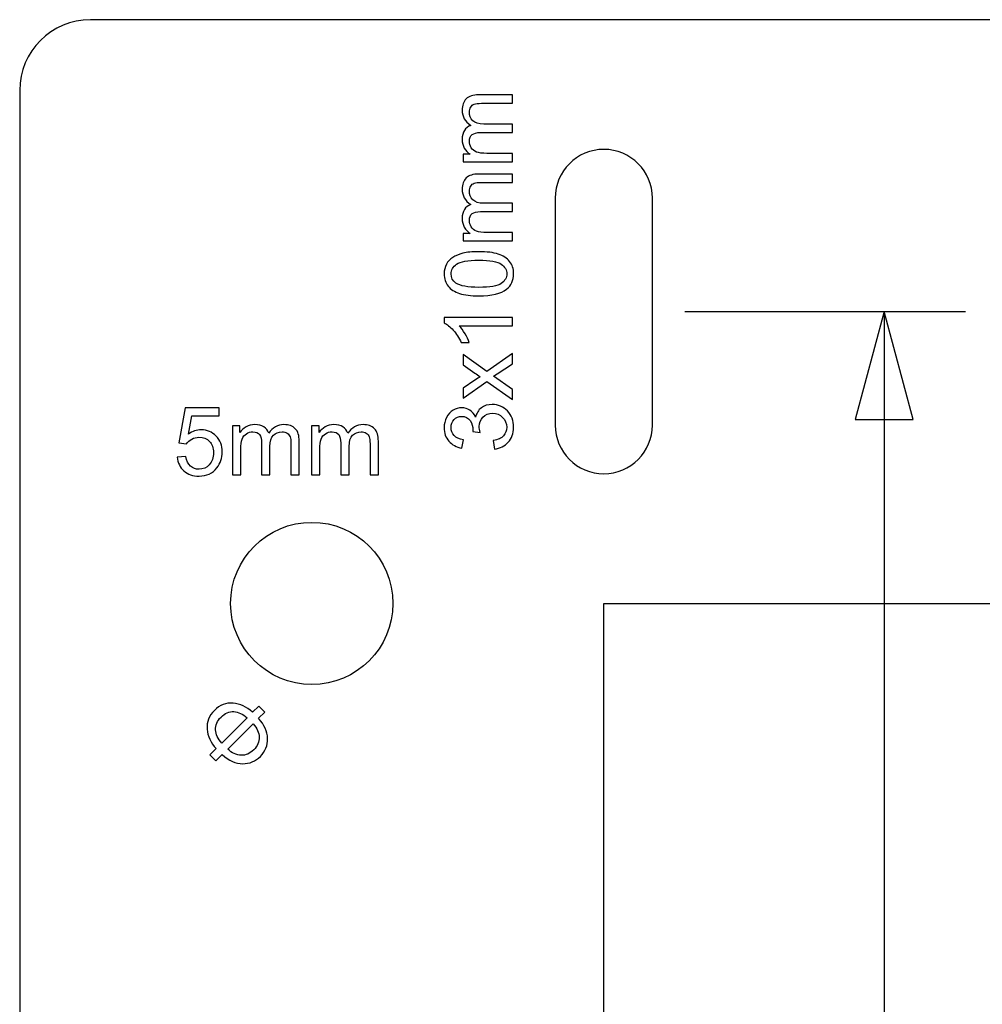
# Model space of a CAD drawing. Header units: centimetres. Extents: x -2.6 to 2.6, y -6 to 6.
# Tile 3 of 4: x -2.6 to 0.4, y 3 to 6. Entities that reach past the tile are written whole.
import ezdxf

# ---------------------------------------------------------------- set-up
doc = ezdxf.new("R2010")
doc.units = ezdxf.units.CM
doc.header["$MEASUREMENT"] = 0
doc.layers.add('layer 1', color=7, linetype='Continuous')

msp = doc.modelspace()

# ---------------------------------------------------------------- linework, layer by layer
at = {"layer": 'layer 1', "color": 250, "lineweight": 25}
msp.add_ellipse((-1.7, 4.2), major_axis=(0, 0.25), ratio=1, dxfattribs=at)
for points, knots in [([(-2.38188, 6), (-2.38188, 6), (2.38189, 6), (2.38189, 6), (2.38189, 6), (2.50186, 6), (2.6, 5.90186), (2.6, 5.7819), (2.6, 5.7819), (2.6, 5.7819), (2.6, 4.41522), (2.6, 4.41522), (2.6, 4.41522), (2.56624, 4.29056), (2.49939, 4.23205), (2.37964, 4.2), (2.37964, 4.2), (2.37964, 4.2), (-0.8, 4.2), (-0.8, 4.2), (-0.8, 4.2), (-0.8, 4.2), (-0.8, -4.2), (-0.8, -4.2), (-0.8, -4.2), (-0.8, -4.2), (2.37963, -4.2), (2.37963, -4.2), (2.37963, -4.2), (2.52035, -4.20156), (2.5982, -4.27259), (2.6, -4.39321), (2.6, -4.39321), (2.6, -4.39321), (2.6, -5.78189), (2.6, -5.78189), (2.6, -5.78189), (2.6, -5.90186), (2.50186, -6), (2.38189, -6), (2.38189, -6), (2.38189, -6), (-2.38188, -6), (-2.38188, -6), (-2.38188, -6), (-2.50185, -6), (-2.6, -5.90186), (-2.6, -5.78189), (-2.6, -5.78189), (-2.6, -5.78189), (-2.6, 5.7819), (-2.6, 5.7819), (-2.6, 5.7819), (-2.6, 5.90186), (-2.50185, 6), (-2.38188, 6)], [0, 0, 0, 0, 0.0666667, 0.0666667, 0.0666667, 0.0666667, 0.1333333, 0.1333333, 0.1333333, 0.1333333, 0.2, 0.2, 0.2, 0.2, 0.2666667, 0.2666667, 0.2666667, 0.2666667, 0.3333333, 0.3333333, 0.3333333, 0.3333333, 0.4, 0.4, 0.4, 0.4, 0.4666667, 0.4666667, 0.4666667, 0.4666667, 0.5333333, 0.5333333, 0.5333333, 0.5333333, 0.6, 0.6, 0.6, 0.6, 0.6666667, 0.6666667, 0.6666667, 0.6666667, 0.7333333, 0.7333333, 0.7333333, 0.7333333, 0.8, 0.8, 0.8, 0.8, 0.8666667, 0.8666667, 0.8666667, 0.8666667, 1, 1, 1, 1]), ([(-0.80001, 5.6), (-0.80001, 5.6), (-0.80001, 5.6), (-0.80001, 5.6), (-0.80001, 5.6), (-0.7175, 5.6), (-0.65, 5.5325), (-0.65, 5.45), (-0.65, 5.45), (-0.65, 5.45), (-0.65, 4.75), (-0.65, 4.75), (-0.65, 4.75), (-0.65, 4.6675), (-0.7175, 4.6), (-0.80001, 4.6), (-0.80001, 4.6), (-0.80001, 4.6), (-0.80001, 4.6), (-0.80001, 4.6), (-0.80001, 4.6), (-0.8825, 4.6), (-0.95, 4.6675), (-0.95, 4.75), (-0.95, 4.75), (-0.95, 4.75), (-0.95, 5.45), (-0.95, 5.45), (-0.95, 5.45), (-0.95, 5.5325), (-0.8825, 5.6), (-0.80001, 5.6)], [0, 0, 0, 0, 0.1111111, 0.1111111, 0.1111111, 0.1111111, 0.2222222, 0.2222222, 0.2222222, 0.2222222, 0.3333333, 0.3333333, 0.3333333, 0.3333333, 0.4444444, 0.4444444, 0.4444444, 0.4444444, 0.5555556, 0.5555556, 0.5555556, 0.5555556, 0.6666667, 0.6666667, 0.6666667, 0.6666667, 0.7777778, 0.7777778, 0.7777778, 0.7777778, 1, 1, 1, 1])]:
    msp.add_open_spline(points, degree=3, knots=knots, dxfattribs=at)
at = {"layer": 'layer 1', "color": 250}
for points, knots in [([(-1.08145, 5.56189), (-1.08145, 5.56189), (-1.23339, 5.56189), (-1.23339, 5.56189), (-1.23339, 5.56189), (-1.23339, 5.56189), (-1.23339, 5.58502), (-1.23339, 5.58502), (-1.23339, 5.58502), (-1.23339, 5.58502), (-1.21192, 5.58502), (-1.21192, 5.58502), (-1.21192, 5.58502), (-1.21934, 5.58975), (-1.22534, 5.5961), (-1.22983, 5.604), (-1.22983, 5.604), (-1.23437, 5.61191), (-1.23661, 5.62088), (-1.23661, 5.63098), (-1.23661, 5.63098), (-1.23661, 5.64221), (-1.23427, 5.65143), (-1.22964, 5.6586), (-1.22964, 5.6586), (-1.22495, 5.66577), (-1.21846, 5.67085), (-1.21007, 5.67378), (-1.21007, 5.67378), (-1.22778, 5.68588), (-1.23661, 5.70154), (-1.23661, 5.72086), (-1.23661, 5.72086), (-1.23661, 5.73599), (-1.23247, 5.74765), (-1.22412, 5.75575), (-1.22412, 5.75575), (-1.21578, 5.7639), (-1.20295, 5.768), (-1.18562, 5.768), (-1.18562, 5.768), (-1.18562, 5.768), (-1.08145, 5.768), (-1.08145, 5.768), (-1.08145, 5.768), (-1.08145, 5.768), (-1.08145, 5.74223), (-1.08145, 5.74223), (-1.08145, 5.74223), (-1.08145, 5.74223), (-1.17708, 5.74223), (-1.17708, 5.74223), (-1.17708, 5.74223), (-1.18733, 5.74223), (-1.19475, 5.74135), (-1.19929, 5.7397), (-1.19929, 5.7397), (-1.20382, 5.73804), (-1.20743, 5.73501), (-1.21022, 5.73057), (-1.21022, 5.73057), (-1.213, 5.72618), (-1.21436, 5.72101), (-1.21436, 5.7151), (-1.21436, 5.7151), (-1.21436, 5.70437), (-1.2108, 5.69549), (-1.20373, 5.68841), (-1.20373, 5.68841), (-1.1966, 5.68134), (-1.18523, 5.67783), (-1.16962, 5.67783), (-1.16962, 5.67783), (-1.16962, 5.67783), (-1.08145, 5.67783), (-1.08145, 5.67783), (-1.08145, 5.67783), (-1.08145, 5.67783), (-1.08145, 5.65206), (-1.08145, 5.65206), (-1.08145, 5.65206), (-1.08145, 5.65206), (-1.18006, 5.65206), (-1.18006, 5.65206), (-1.18006, 5.65206), (-1.19148, 5.65206), (-1.20007, 5.64996), (-1.20578, 5.64577), (-1.20578, 5.64577), (-1.21148, 5.64157), (-1.21436, 5.63469), (-1.21436, 5.62518), (-1.21436, 5.62518), (-1.21436, 5.61796), (-1.21246, 5.61127), (-1.20865, 5.60512), (-1.20865, 5.60512), (-1.20485, 5.59898), (-1.19929, 5.59453), (-1.19192, 5.59175), (-1.19192, 5.59175), (-1.1846, 5.58902), (-1.17401, 5.58766), (-1.1602, 5.58766), (-1.1602, 5.58766), (-1.1602, 5.58766), (-1.08145, 5.58766), (-1.08145, 5.58766), (-1.08145, 5.58766), (-1.08145, 5.58766), (-1.08145, 5.56189), (-1.08145, 5.56189)], [0, 0, 0, 0, 0.0344828, 0.0344828, 0.0344828, 0.0344828, 0.0689655, 0.0689655, 0.0689655, 0.0689655, 0.1034483, 0.1034483, 0.1034483, 0.1034483, 0.137931, 0.137931, 0.137931, 0.137931, 0.1724138, 0.1724138, 0.1724138, 0.1724138, 0.2068966, 0.2068966, 0.2068966, 0.2068966, 0.2413793, 0.2413793, 0.2413793, 0.2413793, 0.2758621, 0.2758621, 0.2758621, 0.2758621, 0.3103448, 0.3103448, 0.3103448, 0.3103448, 0.3448276, 0.3448276, 0.3448276, 0.3448276, 0.3793103, 0.3793103, 0.3793103, 0.3793103, 0.4137931, 0.4137931, 0.4137931, 0.4137931, 0.4482759, 0.4482759, 0.4482759, 0.4482759, 0.4827586, 0.4827586, 0.4827586, 0.4827586, 0.5172414, 0.5172414, 0.5172414, 0.5172414, 0.5517241, 0.5517241, 0.5517241, 0.5517241, 0.5862069, 0.5862069, 0.5862069, 0.5862069, 0.6206897, 0.6206897, 0.6206897, 0.6206897, 0.6551724, 0.6551724, 0.6551724, 0.6551724, 0.6896552, 0.6896552, 0.6896552, 0.6896552, 0.7241379, 0.7241379, 0.7241379, 0.7241379, 0.7586207, 0.7586207, 0.7586207, 0.7586207, 0.7931034, 0.7931034, 0.7931034, 0.7931034, 0.8275862, 0.8275862, 0.8275862, 0.8275862, 0.862069, 0.862069, 0.862069, 0.862069, 0.8965517, 0.8965517, 0.8965517, 0.8965517, 0.9310345, 0.9310345, 0.9310345, 0.9310345, 1, 1, 1, 1]), ([(-1.08145, 5.31802), (-1.08145, 5.31802), (-1.23339, 5.31802), (-1.23339, 5.31802), (-1.23339, 5.31802), (-1.23339, 5.31802), (-1.23339, 5.34115), (-1.23339, 5.34115), (-1.23339, 5.34115), (-1.23339, 5.34115), (-1.21192, 5.34115), (-1.21192, 5.34115), (-1.21192, 5.34115), (-1.21934, 5.34588), (-1.22534, 5.35223), (-1.22983, 5.36013), (-1.22983, 5.36013), (-1.23437, 5.36804), (-1.23661, 5.37701), (-1.23661, 5.38711), (-1.23661, 5.38711), (-1.23661, 5.39834), (-1.23427, 5.40756), (-1.22964, 5.41473), (-1.22964, 5.41473), (-1.22495, 5.4219), (-1.21846, 5.42698), (-1.21007, 5.42991), (-1.21007, 5.42991), (-1.22778, 5.44201), (-1.23661, 5.45767), (-1.23661, 5.47699), (-1.23661, 5.47699), (-1.23661, 5.49212), (-1.23247, 5.50378), (-1.22412, 5.51188), (-1.22412, 5.51188), (-1.21578, 5.52003), (-1.20295, 5.52413), (-1.18562, 5.52413), (-1.18562, 5.52413), (-1.18562, 5.52413), (-1.08145, 5.52413), (-1.08145, 5.52413), (-1.08145, 5.52413), (-1.08145, 5.52413), (-1.08145, 5.49836), (-1.08145, 5.49836), (-1.08145, 5.49836), (-1.08145, 5.49836), (-1.17708, 5.49836), (-1.17708, 5.49836), (-1.17708, 5.49836), (-1.18733, 5.49836), (-1.19475, 5.49748), (-1.19929, 5.49583), (-1.19929, 5.49583), (-1.20382, 5.49417), (-1.20743, 5.49114), (-1.21022, 5.4867), (-1.21022, 5.4867), (-1.213, 5.48231), (-1.21436, 5.47714), (-1.21436, 5.47123), (-1.21436, 5.47123), (-1.21436, 5.4605), (-1.2108, 5.45162), (-1.20373, 5.44454), (-1.20373, 5.44454), (-1.1966, 5.43747), (-1.18523, 5.43396), (-1.16962, 5.43396), (-1.16962, 5.43396), (-1.16962, 5.43396), (-1.08145, 5.43396), (-1.08145, 5.43396), (-1.08145, 5.43396), (-1.08145, 5.43396), (-1.08145, 5.40819), (-1.08145, 5.40819), (-1.08145, 5.40819), (-1.08145, 5.40819), (-1.18006, 5.40819), (-1.18006, 5.40819), (-1.18006, 5.40819), (-1.19148, 5.40819), (-1.20007, 5.40609), (-1.20578, 5.4019), (-1.20578, 5.4019), (-1.21148, 5.3977), (-1.21436, 5.39082), (-1.21436, 5.38131), (-1.21436, 5.38131), (-1.21436, 5.37409), (-1.21246, 5.3674), (-1.20865, 5.36125), (-1.20865, 5.36125), (-1.20485, 5.35511), (-1.19929, 5.35066), (-1.19192, 5.34788), (-1.19192, 5.34788), (-1.1846, 5.34515), (-1.17401, 5.34379), (-1.1602, 5.34379), (-1.1602, 5.34379), (-1.1602, 5.34379), (-1.08145, 5.34379), (-1.08145, 5.34379), (-1.08145, 5.34379), (-1.08145, 5.34379), (-1.08145, 5.31802), (-1.08145, 5.31802)], [0, 0, 0, 0, 0.0344828, 0.0344828, 0.0344828, 0.0344828, 0.0689655, 0.0689655, 0.0689655, 0.0689655, 0.1034483, 0.1034483, 0.1034483, 0.1034483, 0.137931, 0.137931, 0.137931, 0.137931, 0.1724138, 0.1724138, 0.1724138, 0.1724138, 0.2068966, 0.2068966, 0.2068966, 0.2068966, 0.2413793, 0.2413793, 0.2413793, 0.2413793, 0.2758621, 0.2758621, 0.2758621, 0.2758621, 0.3103448, 0.3103448, 0.3103448, 0.3103448, 0.3448276, 0.3448276, 0.3448276, 0.3448276, 0.3793103, 0.3793103, 0.3793103, 0.3793103, 0.4137931, 0.4137931, 0.4137931, 0.4137931, 0.4482759, 0.4482759, 0.4482759, 0.4482759, 0.4827586, 0.4827586, 0.4827586, 0.4827586, 0.5172414, 0.5172414, 0.5172414, 0.5172414, 0.5517241, 0.5517241, 0.5517241, 0.5517241, 0.5862069, 0.5862069, 0.5862069, 0.5862069, 0.6206897, 0.6206897, 0.6206897, 0.6206897, 0.6551724, 0.6551724, 0.6551724, 0.6551724, 0.6896552, 0.6896552, 0.6896552, 0.6896552, 0.7241379, 0.7241379, 0.7241379, 0.7241379, 0.7586207, 0.7586207, 0.7586207, 0.7586207, 0.7931034, 0.7931034, 0.7931034, 0.7931034, 0.8275862, 0.8275862, 0.8275862, 0.8275862, 0.862069, 0.862069, 0.862069, 0.862069, 0.8965517, 0.8965517, 0.8965517, 0.8965517, 0.9310345, 0.9310345, 0.9310345, 0.9310345, 1, 1, 1, 1]), ([(-1.18489, 5.14818), (-1.20963, 5.14818), (-1.22964, 5.15071), (-1.24476, 5.15579), (-1.24476, 5.15579), (-1.25994, 5.16091), (-1.2716, 5.16847), (-1.27975, 5.17853), (-1.27975, 5.17853), (-1.28789, 5.18853), (-1.29194, 5.20117), (-1.29194, 5.21639), (-1.29194, 5.21639), (-1.29194, 5.22761), (-1.2897, 5.23747), (-1.28516, 5.24601), (-1.28516, 5.24601), (-1.28062, 5.2545), (-1.27409, 5.26152), (-1.26555, 5.26699), (-1.26555, 5.26699), (-1.25706, 5.27245), (-1.24666, 5.27675), (-1.23442, 5.27987), (-1.23442, 5.27987), (-1.22217, 5.28304), (-1.20563, 5.2846), (-1.18489, 5.2846), (-1.18489, 5.2846), (-1.1603, 5.2846), (-1.14039, 5.28206), (-1.12527, 5.27704), (-1.12527, 5.27704), (-1.11009, 5.27201), (-1.09843, 5.26445), (-1.09023, 5.2544), (-1.09023, 5.2544), (-1.08204, 5.2444), (-1.07794, 5.23171), (-1.07794, 5.21639), (-1.07794, 5.21639), (-1.07794, 5.19624), (-1.08511, 5.18038), (-1.0995, 5.16886), (-1.0995, 5.16886), (-1.11707, 5.15506), (-1.14552, 5.14818), (-1.18489, 5.14818)], [0, 0, 0, 0, 0.0769231, 0.0769231, 0.0769231, 0.0769231, 0.1538462, 0.1538462, 0.1538462, 0.1538462, 0.2307692, 0.2307692, 0.2307692, 0.2307692, 0.3076923, 0.3076923, 0.3076923, 0.3076923, 0.3846154, 0.3846154, 0.3846154, 0.3846154, 0.4615385, 0.4615385, 0.4615385, 0.4615385, 0.5384615, 0.5384615, 0.5384615, 0.5384615, 0.6153846, 0.6153846, 0.6153846, 0.6153846, 0.6923077, 0.6923077, 0.6923077, 0.6923077, 0.7692308, 0.7692308, 0.7692308, 0.7692308, 0.8461538, 0.8461538, 0.8461538, 0.8461538, 1, 1, 1, 1]), ([(-1.18479, 5.17452), (-1.1503, 5.17452), (-1.12736, 5.17853), (-1.11604, 5.18658), (-1.11604, 5.18658), (-1.10468, 5.19463), (-1.09902, 5.20458), (-1.09902, 5.21639), (-1.09902, 5.21639), (-1.09902, 5.2282), (-1.10472, 5.23815), (-1.11609, 5.2462), (-1.11609, 5.2462), (-1.12751, 5.25425), (-1.15039, 5.25825), (-1.18479, 5.25825), (-1.18479, 5.25825), (-1.21929, 5.25825), (-1.24222, 5.25425), (-1.25354, 5.2462), (-1.25354, 5.2462), (-1.26491, 5.2382), (-1.27057, 5.22815), (-1.27057, 5.2161), (-1.27057, 5.2161), (-1.27057, 5.20429), (-1.26555, 5.19482), (-1.25554, 5.18775), (-1.25554, 5.18775), (-1.24281, 5.17892), (-1.21919, 5.17452), (-1.18479, 5.17452)], [0, 0, 0, 0, 0.1111111, 0.1111111, 0.1111111, 0.1111111, 0.2222222, 0.2222222, 0.2222222, 0.2222222, 0.3333333, 0.3333333, 0.3333333, 0.3333333, 0.4444444, 0.4444444, 0.4444444, 0.4444444, 0.5555556, 0.5555556, 0.5555556, 0.5555556, 0.6666667, 0.6666667, 0.6666667, 0.6666667, 0.7777778, 0.7777778, 0.7777778, 0.7777778, 1, 1, 1, 1]), ([(-1.08145, 5.08197), (-1.08145, 5.08197), (-1.08145, 5.0562), (-1.08145, 5.0562), (-1.08145, 5.0562), (-1.08145, 5.0562), (-1.24549, 5.0562), (-1.24549, 5.0562), (-1.24549, 5.0562), (-1.23954, 5.05001), (-1.23364, 5.04186), (-1.22773, 5.03181), (-1.22773, 5.03181), (-1.22183, 5.02176), (-1.21739, 5.01268), (-1.21446, 5.00468), (-1.21446, 5.00468), (-1.21446, 5.00468), (-1.23935, 5.00468), (-1.23935, 5.00468), (-1.23935, 5.00468), (-1.24608, 5.01907), (-1.25428, 5.03166), (-1.26394, 5.04244), (-1.26394, 5.04244), (-1.27355, 5.05323), (-1.28287, 5.06089), (-1.29194, 5.06538), (-1.29194, 5.06538), (-1.29194, 5.06538), (-1.29194, 5.08197), (-1.29194, 5.08197), (-1.29194, 5.08197), (-1.29194, 5.08197), (-1.08145, 5.08197), (-1.08145, 5.08197)], [0, 0, 0, 0, 0.1, 0.1, 0.1, 0.1, 0.2, 0.2, 0.2, 0.2, 0.3, 0.3, 0.3, 0.3, 0.4, 0.4, 0.4, 0.4, 0.5, 0.5, 0.5, 0.5, 0.6, 0.6, 0.6, 0.6, 0.7, 0.7, 0.7, 0.7, 0.8, 0.8, 0.8, 0.8, 1, 1, 1, 1]), ([(-1.08145, 4.82844), (-1.08145, 4.82844), (-1.16015, 4.88391), (-1.16015, 4.88391), (-1.16015, 4.88391), (-1.16015, 4.88391), (-1.23339, 4.83254), (-1.23339, 4.83254), (-1.23339, 4.83254), (-1.23339, 4.83254), (-1.23339, 4.8642), (-1.23339, 4.8642), (-1.23339, 4.8642), (-1.23339, 4.8642), (-1.19753, 4.88821), (-1.19753, 4.88821), (-1.19753, 4.88821), (-1.1908, 4.89265), (-1.18533, 4.89616), (-1.18104, 4.89865), (-1.18104, 4.89865), (-1.18714, 4.90299), (-1.19265, 4.90685), (-1.19758, 4.91031), (-1.19758, 4.91031), (-1.19758, 4.91031), (-1.23339, 4.93559), (-1.23339, 4.93559), (-1.23339, 4.93559), (-1.23339, 4.93559), (-1.23339, 4.96706), (-1.23339, 4.96706), (-1.23339, 4.96706), (-1.23339, 4.96706), (-1.16015, 4.91539), (-1.16015, 4.91539), (-1.16015, 4.91539), (-1.16015, 4.91539), (-1.08145, 4.97043), (-1.08145, 4.97043), (-1.08145, 4.97043), (-1.08145, 4.97043), (-1.08145, 4.9391), (-1.08145, 4.9391), (-1.08145, 4.9391), (-1.08145, 4.9391), (-1.12829, 4.90768), (-1.12829, 4.90768), (-1.12829, 4.90768), (-1.12829, 4.90768), (-1.13956, 4.9005), (-1.13956, 4.9005), (-1.13956, 4.9005), (-1.13956, 4.9005), (-1.08145, 4.85991), (-1.08145, 4.85991), (-1.08145, 4.85991), (-1.08145, 4.85991), (-1.08145, 4.82844), (-1.08145, 4.82844)], [0, 0, 0, 0, 0.0625, 0.0625, 0.0625, 0.0625, 0.125, 0.125, 0.125, 0.125, 0.1875, 0.1875, 0.1875, 0.1875, 0.25, 0.25, 0.25, 0.25, 0.3125, 0.3125, 0.3125, 0.3125, 0.375, 0.375, 0.375, 0.375, 0.4375, 0.4375, 0.4375, 0.4375, 0.5, 0.5, 0.5, 0.5, 0.5625, 0.5625, 0.5625, 0.5625, 0.625, 0.625, 0.625, 0.625, 0.6875, 0.6875, 0.6875, 0.6875, 0.75, 0.75, 0.75, 0.75, 0.8125, 0.8125, 0.8125, 0.8125, 0.875, 0.875, 0.875, 0.875, 1, 1, 1, 1]), ([(-2.11451, 4.65115), (-2.11451, 4.65115), (-2.08758, 4.6532), (-2.08758, 4.6532), (-2.08758, 4.6532), (-2.08558, 4.64007), (-2.08094, 4.63022), (-2.07372, 4.62358), (-2.07372, 4.62358), (-2.0665, 4.61699), (-2.05767, 4.61368), (-2.04728, 4.61368), (-2.04728, 4.61368), (-2.03474, 4.61368), (-2.02425, 4.61836), (-2.01571, 4.62768), (-2.01571, 4.62768), (-2.00722, 4.63705), (-2.00297, 4.64944), (-2.00297, 4.66486), (-2.00297, 4.66486), (-2.00297, 4.67955), (-2.00702, 4.69111), (-2.01517, 4.6996), (-2.01517, 4.6996), (-2.02332, 4.70809), (-2.0341, 4.71234), (-2.04752, 4.71234), (-2.04752, 4.71234), (-2.05586, 4.71234), (-2.06333, 4.71043), (-2.06997, 4.70663), (-2.06997, 4.70663), (-2.07655, 4.70282), (-2.08172, 4.69789), (-2.08553, 4.69184), (-2.08553, 4.69184), (-2.08553, 4.69184), (-2.10983, 4.69536), (-2.10983, 4.69536), (-2.10983, 4.69536), (-2.10983, 4.69536), (-2.08963, 4.80309), (-2.08963, 4.80309), (-2.08963, 4.80309), (-2.08963, 4.80309), (-1.9857, 4.80309), (-1.9857, 4.80309), (-1.9857, 4.80309), (-1.9857, 4.80309), (-1.9857, 4.7785), (-1.9857, 4.7785), (-1.9857, 4.7785), (-1.9857, 4.7785), (-2.06909, 4.7785), (-2.06909, 4.7785), (-2.06909, 4.7785), (-2.06909, 4.7785), (-2.08026, 4.72195), (-2.08026, 4.72195), (-2.08026, 4.72195), (-2.06772, 4.73078), (-2.05455, 4.73517), (-2.04079, 4.73517), (-2.04079, 4.73517), (-2.02254, 4.73517), (-2.00712, 4.72883), (-1.99458, 4.71614), (-1.99458, 4.71614), (-1.98204, 4.70346), (-1.97575, 4.68716), (-1.97575, 4.66725), (-1.97575, 4.66725), (-1.97575, 4.64827), (-1.98126, 4.63188), (-1.99229, 4.61807), (-1.99229, 4.61807), (-2.0057, 4.60109), (-2.02405, 4.5926), (-2.04728, 4.5926), (-2.04728, 4.5926), (-2.06631, 4.5926), (-2.08182, 4.59796), (-2.09387, 4.60865), (-2.09387, 4.60865), (-2.10593, 4.61934), (-2.11281, 4.63349), (-2.11451, 4.65115)], [0, 0, 0, 0, 0.0434783, 0.0434783, 0.0434783, 0.0434783, 0.0869565, 0.0869565, 0.0869565, 0.0869565, 0.1304348, 0.1304348, 0.1304348, 0.1304348, 0.173913, 0.173913, 0.173913, 0.173913, 0.2173913, 0.2173913, 0.2173913, 0.2173913, 0.2608696, 0.2608696, 0.2608696, 0.2608696, 0.3043478, 0.3043478, 0.3043478, 0.3043478, 0.3478261, 0.3478261, 0.3478261, 0.3478261, 0.3913043, 0.3913043, 0.3913043, 0.3913043, 0.4347826, 0.4347826, 0.4347826, 0.4347826, 0.4782609, 0.4782609, 0.4782609, 0.4782609, 0.5217391, 0.5217391, 0.5217391, 0.5217391, 0.5652174, 0.5652174, 0.5652174, 0.5652174, 0.6086957, 0.6086957, 0.6086957, 0.6086957, 0.6521739, 0.6521739, 0.6521739, 0.6521739, 0.6956522, 0.6956522, 0.6956522, 0.6956522, 0.7391304, 0.7391304, 0.7391304, 0.7391304, 0.7826087, 0.7826087, 0.7826087, 0.7826087, 0.826087, 0.826087, 0.826087, 0.826087, 0.8695652, 0.8695652, 0.8695652, 0.8695652, 0.9130435, 0.9130435, 0.9130435, 0.9130435, 1, 1, 1, 1]), ([(-1.13707, 4.67616), (-1.13707, 4.67616), (-1.14059, 4.70192), (-1.14059, 4.70192), (-1.14059, 4.70192), (-1.12595, 4.7049), (-1.11541, 4.70987), (-1.10897, 4.71695), (-1.10897, 4.71695), (-1.10253, 4.72402), (-1.09931, 4.73271), (-1.09931, 4.743), (-1.09931, 4.743), (-1.09931, 4.7552), (-1.1035, 4.7655), (-1.1119, 4.77379), (-1.1119, 4.77379), (-1.12029, 4.78209), (-1.13068, 4.78623), (-1.14308, 4.78623), (-1.14308, 4.78623), (-1.15488, 4.78623), (-1.16464, 4.78238), (-1.17235, 4.77462), (-1.17235, 4.77462), (-1.18001, 4.76691), (-1.18387, 4.7571), (-1.18387, 4.74515), (-1.18387, 4.74515), (-1.18387, 4.74027), (-1.18289, 4.73422), (-1.18099, 4.72695), (-1.18099, 4.72695), (-1.18099, 4.72695), (-1.20353, 4.72983), (-1.20353, 4.72983), (-1.20353, 4.72983), (-1.20334, 4.73154), (-1.20324, 4.73295), (-1.20324, 4.73398), (-1.20324, 4.73398), (-1.20324, 4.745), (-1.20612, 4.75486), (-1.21183, 4.76369), (-1.21183, 4.76369), (-1.21753, 4.77247), (-1.22632, 4.77687), (-1.23817, 4.77687), (-1.23817, 4.77687), (-1.24759, 4.77687), (-1.2554, 4.77365), (-1.26159, 4.76725), (-1.26159, 4.76725), (-1.26779, 4.76086), (-1.27087, 4.75262), (-1.27087, 4.74251), (-1.27087, 4.74251), (-1.27087, 4.73246), (-1.26769, 4.72412), (-1.26135, 4.71744), (-1.26135, 4.71744), (-1.25501, 4.71075), (-1.24549, 4.70646), (-1.23281, 4.70455), (-1.23281, 4.70455), (-1.23281, 4.70455), (-1.23749, 4.67879), (-1.23749, 4.67879), (-1.23749, 4.67879), (-1.25476, 4.68196), (-1.26818, 4.68909), (-1.2777, 4.70026), (-1.2777, 4.70026), (-1.28721, 4.71138), (-1.29194, 4.72529), (-1.29194, 4.74188), (-1.29194, 4.74188), (-1.29194, 4.7533), (-1.2895, 4.76384), (-1.28458, 4.77345), (-1.28458, 4.77345), (-1.2797, 4.78311), (-1.27301, 4.79048), (-1.26457, 4.79555), (-1.26457, 4.79555), (-1.25608, 4.80068), (-1.2471, 4.80321), (-1.23759, 4.80321), (-1.23759, 4.80321), (-1.22856, 4.80321), (-1.22036, 4.80077), (-1.21295, 4.79594), (-1.21295, 4.79594), (-1.20553, 4.79106), (-1.19963, 4.78384), (-1.19524, 4.77433), (-1.19524, 4.77433), (-1.19241, 4.78672), (-1.18645, 4.79633), (-1.17743, 4.80321), (-1.17743, 4.80321), (-1.16845, 4.81004), (-1.15713, 4.81346), (-1.14361, 4.81346), (-1.14361, 4.81346), (-1.12532, 4.81346), (-1.10975, 4.80678), (-1.09702, 4.79346), (-1.09702, 4.79346), (-1.08428, 4.78009), (-1.07794, 4.7632), (-1.07794, 4.74281), (-1.07794, 4.74281), (-1.07794, 4.72441), (-1.0834, 4.70914), (-1.09438, 4.69699), (-1.09438, 4.69699), (-1.10536, 4.68479), (-1.11961, 4.67786), (-1.13707, 4.67616)], [0, 0, 0, 0, 0.0322581, 0.0322581, 0.0322581, 0.0322581, 0.0645161, 0.0645161, 0.0645161, 0.0645161, 0.0967742, 0.0967742, 0.0967742, 0.0967742, 0.1290323, 0.1290323, 0.1290323, 0.1290323, 0.1612903, 0.1612903, 0.1612903, 0.1612903, 0.1935484, 0.1935484, 0.1935484, 0.1935484, 0.2258065, 0.2258065, 0.2258065, 0.2258065, 0.2580645, 0.2580645, 0.2580645, 0.2580645, 0.2903226, 0.2903226, 0.2903226, 0.2903226, 0.3225806, 0.3225806, 0.3225806, 0.3225806, 0.3548387, 0.3548387, 0.3548387, 0.3548387, 0.3870968, 0.3870968, 0.3870968, 0.3870968, 0.4193548, 0.4193548, 0.4193548, 0.4193548, 0.4516129, 0.4516129, 0.4516129, 0.4516129, 0.483871, 0.483871, 0.483871, 0.483871, 0.516129, 0.516129, 0.516129, 0.516129, 0.5483871, 0.5483871, 0.5483871, 0.5483871, 0.5806452, 0.5806452, 0.5806452, 0.5806452, 0.6129032, 0.6129032, 0.6129032, 0.6129032, 0.6451613, 0.6451613, 0.6451613, 0.6451613, 0.6774194, 0.6774194, 0.6774194, 0.6774194, 0.7096774, 0.7096774, 0.7096774, 0.7096774, 0.7419355, 0.7419355, 0.7419355, 0.7419355, 0.7741935, 0.7741935, 0.7741935, 0.7741935, 0.8064516, 0.8064516, 0.8064516, 0.8064516, 0.8387097, 0.8387097, 0.8387097, 0.8387097, 0.8709677, 0.8709677, 0.8709677, 0.8709677, 0.9032258, 0.9032258, 0.9032258, 0.9032258, 0.9354839, 0.9354839, 0.9354839, 0.9354839, 1, 1, 1, 1]), ([(-1.94467, 4.59611), (-1.94467, 4.59611), (-1.94467, 4.74805), (-1.94467, 4.74805), (-1.94467, 4.74805), (-1.94467, 4.74805), (-1.92154, 4.74805), (-1.92154, 4.74805), (-1.92154, 4.74805), (-1.92154, 4.74805), (-1.92154, 4.72658), (-1.92154, 4.72658), (-1.92154, 4.72658), (-1.91681, 4.734), (-1.91046, 4.74), (-1.90256, 4.74449), (-1.90256, 4.74449), (-1.89465, 4.74903), (-1.88568, 4.75127), (-1.87558, 4.75127), (-1.87558, 4.75127), (-1.86435, 4.75127), (-1.85513, 4.74893), (-1.84796, 4.7443), (-1.84796, 4.7443), (-1.84079, 4.73961), (-1.83571, 4.73312), (-1.83278, 4.72473), (-1.83278, 4.72473), (-1.82068, 4.74244), (-1.80502, 4.75127), (-1.7857, 4.75127), (-1.7857, 4.75127), (-1.77057, 4.75127), (-1.75891, 4.74713), (-1.75081, 4.73878), (-1.75081, 4.73878), (-1.74266, 4.73044), (-1.73856, 4.71761), (-1.73856, 4.70028), (-1.73856, 4.70028), (-1.73856, 4.70028), (-1.73856, 4.59611), (-1.73856, 4.59611), (-1.73856, 4.59611), (-1.73856, 4.59611), (-1.76433, 4.59611), (-1.76433, 4.59611), (-1.76433, 4.59611), (-1.76433, 4.59611), (-1.76433, 4.69174), (-1.76433, 4.69174), (-1.76433, 4.69174), (-1.76433, 4.70199), (-1.76521, 4.70941), (-1.76686, 4.71395), (-1.76686, 4.71395), (-1.76852, 4.71848), (-1.77155, 4.72209), (-1.77599, 4.72488), (-1.77599, 4.72488), (-1.78038, 4.72766), (-1.78555, 4.72902), (-1.79146, 4.72902), (-1.79146, 4.72902), (-1.80219, 4.72902), (-1.81107, 4.72546), (-1.81815, 4.71839), (-1.81815, 4.71839), (-1.82522, 4.71126), (-1.82873, 4.69989), (-1.82873, 4.68428), (-1.82873, 4.68428), (-1.82873, 4.68428), (-1.82873, 4.59611), (-1.82873, 4.59611), (-1.82873, 4.59611), (-1.82873, 4.59611), (-1.8545, 4.59611), (-1.8545, 4.59611), (-1.8545, 4.59611), (-1.8545, 4.59611), (-1.8545, 4.69472), (-1.8545, 4.69472), (-1.8545, 4.69472), (-1.8545, 4.70614), (-1.8566, 4.71473), (-1.86079, 4.72044), (-1.86079, 4.72044), (-1.86499, 4.72614), (-1.87187, 4.72902), (-1.88138, 4.72902), (-1.88138, 4.72902), (-1.8886, 4.72902), (-1.89529, 4.72712), (-1.90144, 4.72331), (-1.90144, 4.72331), (-1.90758, 4.71951), (-1.91203, 4.71395), (-1.91481, 4.70658), (-1.91481, 4.70658), (-1.91754, 4.69926), (-1.9189, 4.68867), (-1.9189, 4.67486), (-1.9189, 4.67486), (-1.9189, 4.67486), (-1.9189, 4.59611), (-1.9189, 4.59611), (-1.9189, 4.59611), (-1.9189, 4.59611), (-1.94467, 4.59611), (-1.94467, 4.59611)], [0, 0, 0, 0, 0.0344828, 0.0344828, 0.0344828, 0.0344828, 0.0689655, 0.0689655, 0.0689655, 0.0689655, 0.1034483, 0.1034483, 0.1034483, 0.1034483, 0.137931, 0.137931, 0.137931, 0.137931, 0.1724138, 0.1724138, 0.1724138, 0.1724138, 0.2068966, 0.2068966, 0.2068966, 0.2068966, 0.2413793, 0.2413793, 0.2413793, 0.2413793, 0.2758621, 0.2758621, 0.2758621, 0.2758621, 0.3103448, 0.3103448, 0.3103448, 0.3103448, 0.3448276, 0.3448276, 0.3448276, 0.3448276, 0.3793103, 0.3793103, 0.3793103, 0.3793103, 0.4137931, 0.4137931, 0.4137931, 0.4137931, 0.4482759, 0.4482759, 0.4482759, 0.4482759, 0.4827586, 0.4827586, 0.4827586, 0.4827586, 0.5172414, 0.5172414, 0.5172414, 0.5172414, 0.5517241, 0.5517241, 0.5517241, 0.5517241, 0.5862069, 0.5862069, 0.5862069, 0.5862069, 0.6206897, 0.6206897, 0.6206897, 0.6206897, 0.6551724, 0.6551724, 0.6551724, 0.6551724, 0.6896552, 0.6896552, 0.6896552, 0.6896552, 0.7241379, 0.7241379, 0.7241379, 0.7241379, 0.7586207, 0.7586207, 0.7586207, 0.7586207, 0.7931034, 0.7931034, 0.7931034, 0.7931034, 0.8275862, 0.8275862, 0.8275862, 0.8275862, 0.862069, 0.862069, 0.862069, 0.862069, 0.8965517, 0.8965517, 0.8965517, 0.8965517, 0.9310345, 0.9310345, 0.9310345, 0.9310345, 1, 1, 1, 1]), ([(-1.7008, 4.59611), (-1.7008, 4.59611), (-1.7008, 4.74805), (-1.7008, 4.74805), (-1.7008, 4.74805), (-1.7008, 4.74805), (-1.67767, 4.74805), (-1.67767, 4.74805), (-1.67767, 4.74805), (-1.67767, 4.74805), (-1.67767, 4.72658), (-1.67767, 4.72658), (-1.67767, 4.72658), (-1.67294, 4.734), (-1.66659, 4.74), (-1.65869, 4.74449), (-1.65869, 4.74449), (-1.65078, 4.74903), (-1.64181, 4.75127), (-1.63171, 4.75127), (-1.63171, 4.75127), (-1.62048, 4.75127), (-1.61126, 4.74893), (-1.60409, 4.7443), (-1.60409, 4.7443), (-1.59692, 4.73961), (-1.59184, 4.73312), (-1.58891, 4.72473), (-1.58891, 4.72473), (-1.57681, 4.74244), (-1.56115, 4.75127), (-1.54183, 4.75127), (-1.54183, 4.75127), (-1.5267, 4.75127), (-1.51504, 4.74713), (-1.50694, 4.73878), (-1.50694, 4.73878), (-1.49879, 4.73044), (-1.49469, 4.71761), (-1.49469, 4.70028), (-1.49469, 4.70028), (-1.49469, 4.70028), (-1.49469, 4.59611), (-1.49469, 4.59611), (-1.49469, 4.59611), (-1.49469, 4.59611), (-1.52046, 4.59611), (-1.52046, 4.59611), (-1.52046, 4.59611), (-1.52046, 4.59611), (-1.52046, 4.69174), (-1.52046, 4.69174), (-1.52046, 4.69174), (-1.52046, 4.70199), (-1.52134, 4.70941), (-1.52299, 4.71395), (-1.52299, 4.71395), (-1.52465, 4.71848), (-1.52768, 4.72209), (-1.53212, 4.72488), (-1.53212, 4.72488), (-1.53651, 4.72766), (-1.54168, 4.72902), (-1.54759, 4.72902), (-1.54759, 4.72902), (-1.55832, 4.72902), (-1.5672, 4.72546), (-1.57428, 4.71839), (-1.57428, 4.71839), (-1.58135, 4.71126), (-1.58486, 4.69989), (-1.58486, 4.68428), (-1.58486, 4.68428), (-1.58486, 4.68428), (-1.58486, 4.59611), (-1.58486, 4.59611), (-1.58486, 4.59611), (-1.58486, 4.59611), (-1.61063, 4.59611), (-1.61063, 4.59611), (-1.61063, 4.59611), (-1.61063, 4.59611), (-1.61063, 4.69472), (-1.61063, 4.69472), (-1.61063, 4.69472), (-1.61063, 4.70614), (-1.61273, 4.71473), (-1.61692, 4.72044), (-1.61692, 4.72044), (-1.62112, 4.72614), (-1.628, 4.72902), (-1.63751, 4.72902), (-1.63751, 4.72902), (-1.64473, 4.72902), (-1.65142, 4.72712), (-1.65757, 4.72331), (-1.65757, 4.72331), (-1.66371, 4.71951), (-1.66816, 4.71395), (-1.67094, 4.70658), (-1.67094, 4.70658), (-1.67367, 4.69926), (-1.67503, 4.68867), (-1.67503, 4.67486), (-1.67503, 4.67486), (-1.67503, 4.67486), (-1.67503, 4.59611), (-1.67503, 4.59611), (-1.67503, 4.59611), (-1.67503, 4.59611), (-1.7008, 4.59611), (-1.7008, 4.59611)], [0, 0, 0, 0, 0.0344828, 0.0344828, 0.0344828, 0.0344828, 0.0689655, 0.0689655, 0.0689655, 0.0689655, 0.1034483, 0.1034483, 0.1034483, 0.1034483, 0.137931, 0.137931, 0.137931, 0.137931, 0.1724138, 0.1724138, 0.1724138, 0.1724138, 0.2068966, 0.2068966, 0.2068966, 0.2068966, 0.2413793, 0.2413793, 0.2413793, 0.2413793, 0.2758621, 0.2758621, 0.2758621, 0.2758621, 0.3103448, 0.3103448, 0.3103448, 0.3103448, 0.3448276, 0.3448276, 0.3448276, 0.3448276, 0.3793103, 0.3793103, 0.3793103, 0.3793103, 0.4137931, 0.4137931, 0.4137931, 0.4137931, 0.4482759, 0.4482759, 0.4482759, 0.4482759, 0.4827586, 0.4827586, 0.4827586, 0.4827586, 0.5172414, 0.5172414, 0.5172414, 0.5172414, 0.5517241, 0.5517241, 0.5517241, 0.5517241, 0.5862069, 0.5862069, 0.5862069, 0.5862069, 0.6206897, 0.6206897, 0.6206897, 0.6206897, 0.6551724, 0.6551724, 0.6551724, 0.6551724, 0.6896552, 0.6896552, 0.6896552, 0.6896552, 0.7241379, 0.7241379, 0.7241379, 0.7241379, 0.7586207, 0.7586207, 0.7586207, 0.7586207, 0.7931034, 0.7931034, 0.7931034, 0.7931034, 0.8275862, 0.8275862, 0.8275862, 0.8275862, 0.862069, 0.862069, 0.862069, 0.862069, 0.8965517, 0.8965517, 0.8965517, 0.8965517, 0.9310345, 0.9310345, 0.9310345, 0.9310345, 1, 1, 1, 1]), ([(-1.88237, 3.86438), (-1.88237, 3.86438), (-1.86319, 3.88351), (-1.86319, 3.88351), (-1.86319, 3.88351), (-1.86319, 3.88351), (-1.8447, 3.86497), (-1.8447, 3.86497), (-1.8447, 3.86497), (-1.8447, 3.86497), (-1.86383, 3.84583), (-1.86383, 3.84583), (-1.86383, 3.84583), (-1.84583, 3.82582), (-1.83654, 3.80506), (-1.83594, 3.78362), (-1.83594, 3.78362), (-1.8354, 3.76223), (-1.84283, 3.74379), (-1.85832, 3.72829), (-1.85832, 3.72829), (-1.87347, 3.71315), (-1.89167, 3.70557), (-1.91291, 3.70567), (-1.91291, 3.70567), (-1.93422, 3.70571), (-1.95521, 3.71506), (-1.97597, 3.73365), (-1.97597, 3.73365), (-1.97597, 3.73365), (-1.99525, 3.71442), (-1.99525, 3.71442), (-1.99525, 3.71442), (-1.99525, 3.71442), (-2.01379, 3.73296), (-2.01379, 3.73296), (-2.01379, 3.73296), (-2.01379, 3.73296), (-1.99451, 3.75219), (-1.99451, 3.75219), (-1.99451, 3.75219), (-2.01152, 3.77054), (-2.02082, 3.79065), (-2.02249, 3.81249), (-2.02249, 3.81249), (-2.02417, 3.83433), (-2.01669, 3.85351), (-2.00012, 3.87009), (-2.00012, 3.87009), (-1.98349, 3.88671), (-1.96431, 3.89419), (-1.94262, 3.89246), (-1.94262, 3.89246), (-1.92094, 3.89069), (-1.90087, 3.88135), (-1.88237, 3.86438)], [0, 0, 0, 0, 0.0666667, 0.0666667, 0.0666667, 0.0666667, 0.1333333, 0.1333333, 0.1333333, 0.1333333, 0.2, 0.2, 0.2, 0.2, 0.2666667, 0.2666667, 0.2666667, 0.2666667, 0.3333333, 0.3333333, 0.3333333, 0.3333333, 0.4, 0.4, 0.4, 0.4, 0.4666667, 0.4666667, 0.4666667, 0.4666667, 0.5333333, 0.5333333, 0.5333333, 0.5333333, 0.6, 0.6, 0.6, 0.6, 0.6666667, 0.6666667, 0.6666667, 0.6666667, 0.7333333, 0.7333333, 0.7333333, 0.7333333, 0.8, 0.8, 0.8, 0.8, 0.8666667, 0.8666667, 0.8666667, 0.8666667, 1, 1, 1, 1]), ([(-1.89938, 3.84736), (-1.91222, 3.85911), (-1.9258, 3.86541), (-1.94011, 3.8663), (-1.94011, 3.8663), (-1.95447, 3.86718), (-1.96766, 3.86162), (-1.97965, 3.84963), (-1.97965, 3.84963), (-1.99156, 3.83772), (-1.99711, 3.82464), (-1.99643, 3.81032), (-1.99643, 3.81032), (-1.99569, 3.79601), (-1.9894, 3.78239), (-1.97739, 3.76931), (-1.97739, 3.76931), (-1.97739, 3.76931), (-1.89938, 3.84736), (-1.89938, 3.84736)], [0, 0, 0, 0, 0.1666667, 0.1666667, 0.1666667, 0.1666667, 0.3333333, 0.3333333, 0.3333333, 0.3333333, 0.5, 0.5, 0.5, 0.5, 0.6666667, 0.6666667, 0.6666667, 0.6666667, 1, 1, 1, 1]), ([(-1.88074, 3.82892), (-1.88074, 3.82892), (-1.959, 3.75067), (-1.959, 3.75067), (-1.959, 3.75067), (-1.94562, 3.73852), (-1.93185, 3.73217), (-1.91773, 3.73163), (-1.91773, 3.73163), (-1.90362, 3.73109), (-1.89058, 3.73675), (-1.87868, 3.74865), (-1.87868, 3.74865), (-1.86703, 3.76036), (-1.86137, 3.77319), (-1.86176, 3.78721), (-1.86176, 3.78721), (-1.86211, 3.80123), (-1.86846, 3.81515), (-1.88074, 3.82892)], [0, 0, 0, 0, 0.1666667, 0.1666667, 0.1666667, 0.1666667, 0.3333333, 0.3333333, 0.3333333, 0.3333333, 0.5, 0.5, 0.5, 0.5, 0.6666667, 0.6666667, 0.6666667, 0.6666667, 1, 1, 1, 1])]:
    msp.add_open_spline(points, degree=3, knots=knots, dxfattribs=at)
at = {"layer": 'layer 1', "color": 155, "lineweight": 25}
for points in [[(-0.55, 5.1), (-0.55, 5.1), (0.31433, 5.1), (0.31433, 5.1)], [(0.06433, 5.1), (0.06433, 5.1), (0.06433, 0.49041), (0.06433, 0.49041)]]:
    msp.add_open_spline(points, degree=3, dxfattribs=at)
msp.add_open_spline([(-0.02498, 4.76668), (-0.02498, 4.76668), (0.06433, 5.1), (0.06433, 5.1), (0.06433, 5.1), (0.06433, 5.1), (0.15364, 4.76668), (0.15364, 4.76668), (0.15364, 4.76668), (0.15364, 4.76668), (-0.02498, 4.76668), (-0.02498, 4.76668)], degree=3, knots=[0, 0, 0, 0, 0.25, 0.25, 0.25, 0.25, 0.5, 0.5, 0.5, 0.5, 1, 1, 1, 1], dxfattribs=at)

doc.saveas('drawing.dxf')
